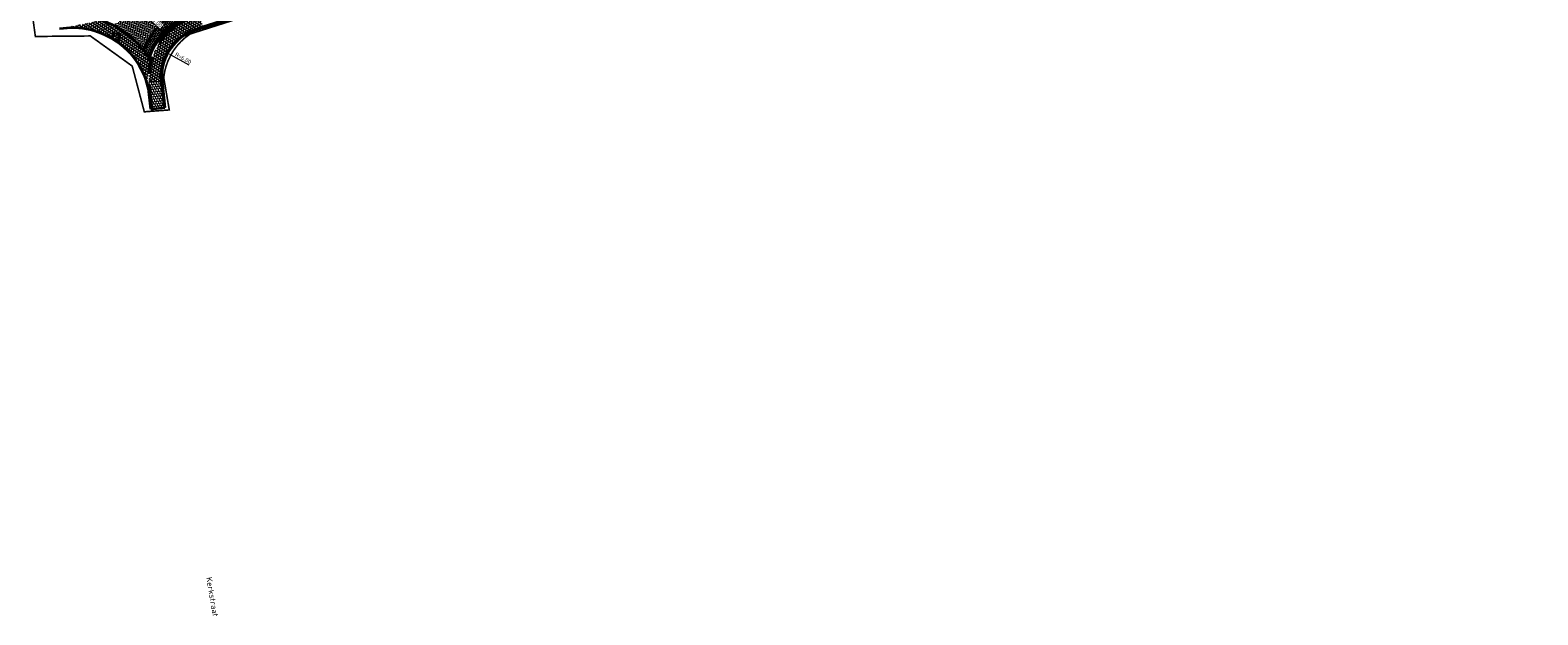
# Model space of a CAD drawing. Header units: metres. Extents: x 199937 to 201628, y 374508 to 375260.
# Tile 26 of 183: x 201115 to 201300, y 374544 to 374616. Entities that reach past the tile are written whole.
import ezdxf
from ezdxf.enums import TextEntityAlignment as Align

# ---------------------------------------------------------------- set-up
doc = ezdxf.new("R2010")
doc.units = ezdxf.units.M
for name, pattern in [('HIDDENX2', [0.75, 0.5, -0.25]), ('VH-OPSLUITBAND_100X200', [16, 8, -2, 4, -2]), ('VH-TROTTOIRBAND_130-150', [15, 5, -2, 2, -2, 2, -2]), ('XX-PROJECTGRENS', [18, 12, -3, 0, -3])]:
    doc.linetypes.add(name, pattern=pattern)
for name, color, linetype, lineweight in [('B-WE-RI-VWA_RIOOLPUT_VALPUT-S', 20, 'Continuous', 25), ('N-WE-VH-GOOT-G', 170, 'Continuous', 35), ('N-WE-VH-KANTOPSLUITING_OPSLUITBAND_100X200-G', 150, 'VH-OPSLUITBAND_100X200', 35), ('N-WE-VH-KANTOPSLUITING_TROTTOIRBAND_130 150-G', 210, 'VH-TROTTOIRBAND_130-150', 35), ('N-WE-VH-KANTVERHARDING_STREKLAAG-G', 60, 'Continuous', 18), ('N-WE-VH-VERHARDING_BETONSTRAATSTEEN-G', 252, 'Continuous', 35), ('N-WE-VH-VERHARDING_TEGEL-A', 252, 'Continuous', 18), ('N-WE-VH-VERHARDING_TEGEL-G', 252, 'Continuous', 35), ('X-XX-AL-M-200', 7, 'Continuous', 18), ('X-XX-AL-T35', 50, 'Continuous', 35)]:
    doc.layers.add(name, color=color, linetype=linetype, lineweight=lineweight)
doc.layers.add('N-WE-KG-GRENS_PROJECT-G', color=7, linetype='XX-PROJECTGRENS', lineweight=35, transparency=0.45)
doc.layers.add('N-WE-VH-VERHARDING_BETONSTRAATSTEEN_HEIDE-A', color=7, linetype='Continuous', lineweight=0, true_color=0x986657)
doc.layers.add('N-WE-VH-VERHARDING_BETONSTRAATSTEEN_ROOD-A', color=7, linetype='Continuous', lineweight=0, true_color=0xa92c0a)
doc.layers.add('X-XX-AL-HULPLIJN-G', color=7, linetype='Continuous', lineweight=18, plot=False)
doc.styles.add('NLCS-ISO', font='NLCS-ISO.ttf')
doc.styles.add('NLCS-ISO-M200-T25', font='NLCS-ISO.ttf', dxfattribs={"height": 0.5})
doc.styles.add('NLCS-ISO-M200-T35', font='NLCS-ISO.ttf', dxfattribs={"height": 0.7})
doc.dimstyles.new('NLCS-M200-T25-PIJL_L2_H1', dxfattribs={"dimscale": 0.2, "dimtxt": 2.5, "dimasz": 2.5, "dimexe": 2, "dimexo": 2, "dimgap": 0.7, "dimtad": 1, "dimzin": 0, "dimdsep": 46, "dimtxsty": 'NLCS-ISO-M200-T25', "dimcen": 0, "dimdle": 2, "dimclrd": 256, "dimclre": 256, "dimclrt": 256, "dimadec": 1, "dimazin": 0, "dimtfac": 1, "dimtdec": 3, "dimtofl": 0, "dimtmove": 0, "dimatfit": 3, "dimfxl": 2, "dimfxlon": 1, "dimtfillclr": 256, "dimtolj": 1, "dimtzin": 0, "dimlwd": -1, "dimlwe": -1, "dimarcsym": 0})

# ---------------------------------------------------------------- blocks, each defined once
blk = doc.blocks.new('SRI-PUT_VALPUT-SO')
at = {"lineweight": -3, "flags": 128}
blk.add_lwpolyline([(-2, -2), (2, -2), (2, 2), (-2, 2)], close=True, dxfattribs=at)
at = {"linetype": 'HIDDENX2', "lineweight": -3, "ltscale": 0.25}
blk.add_circle((0, 0), 2, dxfattribs=at)
at = {"ltscale": 0.1, "style": 'NLCS-ISO'}
blk.add_text('V', height=2.5, dxfattribs=at).set_placement((0, -0.01), align=Align.MIDDLE_CENTER)
blk = doc.blocks.new('*D477')
at = {"layer": 'Defpoints', "color": 0, "transparency": 16777216}
blk.add_point((201136.98, 374609.59), dxfattribs=at)
at = {"layer": 'X-XX-AL-M-200', "transparency": 16777216}
blk.add_line((201128.81, 374617.15), (201130.74, 374615.36), dxfattribs=at)
at = {"layer": 'X-XX-AL-M-200', "transparency": 16777216, "insert": (201129.86, 374616.71), "char_height": 0.5, "attachment_point": 5, "rotation": 317.2222, "style": 'NLCS-ISO-M200-T25', "bg_fill": 3, "box_fill_scale": 1.1, "bg_fill_color": 256, "bg_fill_true_color": 13158600, "bg_fill_transparency": 0}
blk.add_mtext('\\A1;R=8.00', dxfattribs=at)
at = {"layer": 'Defpoints', "color": 0, "transparency": 16777216}
blk.add_point((201131.11, 374615.02), dxfattribs=at)
at = {"layer": 'X-XX-AL-M-200', "transparency": 16777216}
blk.add_solid([(201130.8, 374615.42), (201130.69, 374615.3), (201131.11, 374615.02)], dxfattribs=at)
blk = doc.blocks.new('*D478')
at = {"layer": 'Defpoints', "color": 0, "transparency": 16777216}
blk.add_point((201136.61, 374609.82), dxfattribs=at)
at = {"layer": 'X-XX-AL-M-200', "transparency": 16777216}
blk.add_line((201134.09, 374611.21), (201131.79, 374612.48), dxfattribs=at)
at = {"layer": 'X-XX-AL-M-200', "transparency": 16777216, "insert": (201133.35, 374612.06), "char_height": 0.5, "attachment_point": 5, "rotation": 331.0816, "style": 'NLCS-ISO-M200-T25', "bg_fill": 3, "box_fill_scale": 1.1, "bg_fill_color": 256, "bg_fill_true_color": 13158600, "bg_fill_transparency": 0}
blk.add_mtext('\\A1;R=6.00', dxfattribs=at)
at = {"layer": 'Defpoints', "color": 0, "transparency": 16777216}
blk.add_point((201131.35, 374612.72), dxfattribs=at)
at = {"layer": 'X-XX-AL-M-200', "transparency": 16777216}
blk.add_solid([(201131.83, 374612.55), (201131.75, 374612.41), (201131.35, 374612.72)], dxfattribs=at)

msp = doc.modelspace()

# ---------------------------------------------------------------- hatches: boundary and pattern name
at = {"layer": 'N-WE-VH-VERHARDING_BETONSTRAATSTEEN_HEIDE-A', "true_color": 0x986657}
h = msp.add_hatch(dxfattribs=at)
h.set_pattern_fill('AVH-HEI_BSS_KEIFRMT_KEPER-SO', color=25, scale=2, angle=-33.86841, pattern_type=2)
h.set_pattern_definition([(326.1316, (201132.51918, 374616.58773), (0.2913975, 0.057337), [0.63, -0.21]), (236.1316, (201132.75324, 374616.93647), (0.2913975, 0.057337), [0.63, -0.21])])
h.paths.add_polyline_path([(201132.519, 374616.588), (201132.035, 374617.346, 0.1563386), (201128.448, 374613.025, -0.0249953), (201129.078, 374612.119, -0.1750973)])
at = {"layer": 'N-WE-VH-VERHARDING_BETONSTRAATSTEEN_ROOD-A'}
h = msp.add_hatch(dxfattribs=at)
h.set_pattern_fill('AVH-ROO_BSS_KEIFRMT_KEPER-SO', color=36, scale=2, angle=-78.86841, pattern_type=2)
h.set_pattern_definition([(281.13159, (201123.74073, 375003.37324), (0.24659236, -0.16550592), [0.63, -0.21]), (191.13159, (201124.15283, 375003.45432), (0.24659236, -0.16550592), [0.63, -0.21])])
h.paths.add_polyline_path([(201132.035, 374617.346), (201130.041, 374620.473, 0.0370155), (201129.444, 374619.998), (201126.809, 374617.559, -0.0691143), (201124.733, 374616.111, -0.1107063), (201128.448, 374613.025, -0.1563386)])
at = {"layer": 'N-WE-VH-VERHARDING_TEGEL-A'}
h = msp.add_hatch(dxfattribs=at)
h.set_pattern_fill('AVH-TEGEL_300X300_HALFST-SO', color=256, angle=52.81566, pattern_type=2)
h.set_pattern_definition([(52.8157, (201129.14525, 374609.15633), (0.0618102, 0.3296657), [0.3, -0.3]), (142.8157, (201129.14525, 374609.15633), (-0.1813144, -0.2390085), [])])
h.paths.add_polyline_path([(201135.787, 374615.89), (201135.34, 374617.322, 0.013352), (201134.245, 374616.948, 0.3285816), (201129.145, 374609.156), (201130.642, 374609.156, -0.3386517), (201134.404, 374615.402, -0.0181891)])
h = msp.add_hatch(dxfattribs=at)
h.set_pattern_fill('AVH-TEGEL_300X300_HALFST-SO', color=256, scale=5, angle=53.73714, pattern_type=2)
h.set_pattern_definition([(53.7371, (201118.13953, 374615.69247), (0.0565004, 0.3306172), [0.3, -0.3]), (143.7371, (201118.13953, 374615.69247), (-0.177447, -0.2418936), [])])
h.paths.add_polyline_path([(201123.194, 374616.757, -0.0360834), (201122.081, 374616.456), (201118.14, 374615.692, -0.4215472), (201129.154, 374607.612), (201129.032, 374608.705, -0.0970342), (201129.286, 374611.771, 0.1842991)])
h = msp.add_hatch(dxfattribs=at)
h.set_pattern_fill('AVH-TEGEL_300X300_HALFST-SO', color=256, angle=96.15, pattern_type=2)
h.set_pattern_definition([(96.15, (201129.5062, 374605.8059), (-0.181276, 0.2822037), [0.3, -0.3]), (186.15, (201129.5062, 374605.8059), (0.03214, -0.298273), [])])
h.paths.add_polyline_path([(201130.642, 374609.156), (201129.145, 374609.156, 0.0138983), (201129.181, 374608.722), (201129.506, 374605.806), (201130.997, 374605.972)])

# ---------------------------------------------------------------- linework, layer by layer
at = {"layer": 'N-WE-KG-GRENS_PROJECT-G', "const_width": 0.2}
msp.add_lwpolyline([(201308.154, 374697.695), (201289.987, 374686.064, -0.0390861), (201266.925, 374673.14), (201200.091, 374642.739), (201176.185, 374630.628), (201154.896, 374621.629), (201134.191, 374615.027, 0.2220427), (201130.95, 374609.666), (201131.634, 374605.697), (201128.564, 374605.463), (201127.077, 374611.085), (201121.934, 374614.786), (201115.176, 374614.724), (201114.644, 374618.633), (201122.184, 374622.355), (201156.273, 374633.318, 0.2828102), (201160.28, 374643.215), (201159.79, 374646.456), (201145.314, 374758.563), (201142.008, 374758.346), (201141.387, 374761.366)], format="xyb", dxfattribs=at)
at = {"layer": 'N-WE-VH-GOOT-G'}
msp.add_lwpolyline([(201153.352, 374623.706, -0.0109739), (201140.052, 374619.3), (201135.204, 374617.751, 0.0133357), (201134.088, 374617.369, 0.2301854), (201129.078, 374612.119, 0.2301854)], format="xyb", dxfattribs=at)
at = {"layer": 'N-WE-VH-KANTOPSLUITING_OPSLUITBAND_100X200-G'}
for points in [[(201355.48, 374611.96), (201315.032, 374695.945, 0.4516825), (201307.808, 374697.971), (201290.244, 374686.588, -0.0305633), (201264.091, 374672.203), (201239.338, 374660.877), (201232.9, 374657.979), (201208.069, 374646.668, 0.0106887), (201190.605, 374638.308, -0.0064317), (201179.87, 374632.942, -0.0200797), (201154.624, 374622.091, -0.0115039), (201140.635, 374617.439), (201135.792, 374615.891, 0.0182475), (201134.404, 374615.402, 0.3386517), (201130.642, 374609.156), (201130.997, 374605.972)], [(201355.389, 374611.917), (201314.942, 374695.902, 0.4516825), (201307.862, 374697.887), (201290.298, 374686.504, -0.0305645), (201264.133, 374672.113), (201239.379, 374660.786), (201232.941, 374657.888), (201208.11, 374646.576, 0.0106886), (201190.651, 374638.219, -0.0064316), (201179.913, 374632.852, -0.0200806), (201154.659, 374621.997, -0.0115043), (201140.665, 374617.343), (201135.822, 374615.796, 0.0182516), (201134.441, 374615.309, 0.3386517), (201130.742, 374609.167), (201131.096, 374605.983)]]:
    msp.add_lwpolyline(points, format="xyb", dxfattribs=at)
at = {"layer": 'N-WE-VH-KANTOPSLUITING_TROTTOIRBAND_130 150-G'}
for points in [[(201129.357, 374605.789), (201129.032, 374608.705, -0.3440511), (201134.193, 374617.088, -0.0133465), (201135.294, 374617.465), (201140.141, 374619.013, 0.010976), (201153.456, 374623.425)], [(201153.508, 374623.284, -0.0109771), (201140.186, 374618.87), (201135.34, 374617.322, 0.013352), (201134.245, 374616.948, 0.3440511), (201129.181, 374608.722), (201129.506, 374605.806)]]:
    msp.add_lwpolyline(points, format="xyb", dxfattribs=at)
at = {"layer": 'N-WE-VH-KANTVERHARDING_STREKLAAG-G'}
for points in [[(201153.387, 374623.613, -0.0109746), (201140.082, 374619.204), (201135.234, 374617.656, 0.0133392), (201134.123, 374617.276, 0.2329596), (201129.147, 374612.006, 0.2301854)], [(201153.422, 374623.519, -0.0109753), (201140.112, 374619.109), (201135.264, 374617.56, 0.0133429), (201134.158, 374617.182, 0.2359046), (201129.217, 374611.89, 0.2301854)]]:
    msp.add_lwpolyline(points, format="xyb", dxfattribs=at)
at = {"layer": 'N-WE-VH-VERHARDING_BETONSTRAATSTEEN-G'}
msp.add_lwpolyline([(201128.448, 374613.025, -0.2110396), (201133.775, 374618.213, -0.0133044), (201134.933, 374618.609), (201139.783, 374620.159, 0.0101817), (201152.094, 374624.216, 0.0101817)], format="xyb", dxfattribs=at)
at = {"layer": 'N-WE-VH-VERHARDING_TEGEL-G'}
for points in [[(201118.14, 374615.692, -0.4215472), (201129.154, 374607.612)], [(201123.194, 374616.757, -0.1842991), (201129.286, 374611.771, -0.1842991)]]:
    msp.add_lwpolyline(points, format="xyb", dxfattribs=at)
msp.add_lwpolyline([(201129.357, 374605.789), (201131.096, 374605.983)], dxfattribs=at)
at = {"layer": 'X-XX-AL-HULPLIJN-G'}
msp.add_lwpolyline([(201130.642, 374609.156), (201129.145, 374609.156)], dxfattribs=at)

# ---------------------------------------------------------------- block references
at = {"layer": 'B-WE-RI-VWA_RIOOLPUT_VALPUT-S', "xscale": 0.2, "yscale": 0.2, "zscale": 0.2}
msp.add_blockref('SRI-PUT_VALPUT-SO', (201125.147, 374614.691, 28.911), dxfattribs=at)

# ---------------------------------------------------------------- texts
at = {"layer": 'X-XX-AL-T35', "style": 'NLCS-ISO-M200-T35'}
msp.add_text('Kerkstraat', height=0.7, rotation=-80.4, dxfattribs=at).set_placement((201136.167, 374548.211))

# ---------------------------------------------------------------- next in the draw order: dimensions: what is measured, and where the dimension line sits
at = {"layer": 'X-XX-AL-M-200'}
dim = msp.add_radius_dim(center=(201136.983, 374609.59), mpoint=(201131.111, 374615.024), dimstyle='NLCS-M200-T25-PIJL_L2_H1', override={"dimpost": 'R=<>', "dimtfill": 1}, dxfattribs=at)
dim.commit()
dim.dimension.update_dxf_attribs({"geometry": '*D477', "text_midpoint": (201129.86, 374616.712)})

# ---------------------------------------------------------------- next in the draw order: dimensions: what is measured, and where the dimension line sits
dim = msp.add_radius_dim(center=(201136.605, 374609.82), mpoint=(201131.354, 374612.722), dimstyle='NLCS-M200-T25-PIJL_L2_H1', override={"dimpost": 'R=<>', "dimtfill": 1}, dxfattribs=at)
dim.commit()
dim.dimension.update_dxf_attribs({"geometry": '*D478', "text_midpoint": (201133.161, 374611.723), "dimtype": 164})

doc.saveas('drawing.dxf')
